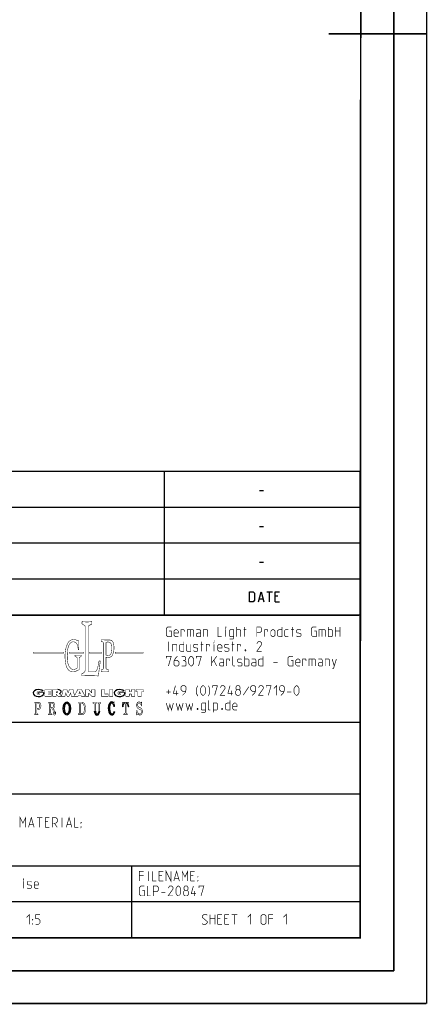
# Model space of a CAD drawing. Header units: millimetres. Extents: x 0 to 420, y 0 to 297.
# Tile 85 of 114: x 358 to 420, y 0 to 151. Entities that reach past the tile are written whole.
import ezdxf

# ---------------------------------------------------------------- set-up
doc = ezdxf.new("R2010")
doc.units = ezdxf.units.MM
doc.header["$LTSCALE"] = 23.1
doc.layers.get('0').update_dxf_attribs({"linetype": 'CONTINUOUS'})

msp = doc.modelspace()

# ---------------------------------------------------------------- linework, layer by layer
at = {"color": 7, "linetype": 'CONTINUOUS'}
for p, q in [((420, 297), (420, 0)), ((410, 286.9999), (409.8296, 10.1087)), ((246.8681, 59.5058), (409.628, 59.4942)), ((409.86, 10.0737), (25.007, 10.0134))]:
    msp.add_line(p, q, dxfattribs=at)
at = {"color": 2, "linetype": 'CONTINUOUS'}
for p, q in [((246.8497, 81.4948), (409.8097, 81.4948)), ((379.8097, 81.4948), (379.8097, 59.5348)), ((409.8097, 81.4948), (409.8097, 10.1248)), ((394.4168, 78.5355), (395.0597, 78.5355)), ((246.8497, 76.0048), (409.8097, 76.0048)), ((394.4168, 73.0455), (395.0597, 73.0455)), ((246.8497, 70.5148), (409.8097, 70.5148)), ((394.4168, 67.5555), (395.0597, 67.5555)), ((246.8497, 65.0248), (409.8097, 65.0248)), ((394.3989, 61.9584), (394.9704, 61.9584)), ((395.5418, 63.0298), (396.3989, 63.0298)), ((395.9704, 61.5298), (395.9704, 63.0298)), ((397.2561, 62.387), (396.8275, 62.387)), ((396.8275, 61.5298), (397.4704, 61.5298)), ((246.8497, 59.5348), (409.8097, 59.5348)), ((301.6897, 43.0648), (409.8097, 43.0648)), ((301.6897, 32.0848), (409.8097, 32.0848)), ((301.6897, 21.1048), (409.8097, 21.1048)), ((374.8097, 21.1048), (374.8097, 10.1248)), ((301.6897, 15.6148), (409.8097, 15.6148)), ((246.8497, 10.1248), (409.8097, 10.1248))]:
    msp.add_line(p, q, dxfattribs=at)
at = {"color": 7, "linetype": 'CONTINUOUS', "const_width": 0.25}
for points in [[(415, 5), (415, 292)], [(410, 287), (409.8468, 9.9234)], [(420, 148.5), (405.0001, 148.5)], [(246.8597, 59.511), (409.6521, 59.467)], [(409.8307, 10.048), (25, 10)], [(20, 5), (415, 5)], [(420, 0), (0, 0)]]:
    msp.add_lwpolyline(points, dxfattribs=at)
at = {"color": 2, "linetype": 'CONTINUOUS'}
for points in [[(392.899, 61.5298), (392.899, 63.0298), (393.4347, 63.0298), (393.6489, 62.8155), (393.6489, 61.7441), (393.4347, 61.5298), (392.899, 61.5298)], [(394.2561, 61.5298), (394.6847, 63.0298), (395.1132, 61.5298)], [(396.8275, 61.5298), (396.8275, 63.0298), (397.4704, 63.0298)]]:
    msp.add_lwpolyline(points, dxfattribs=at)
for points, const_width in [([(367.2379, 58.4726), (367.2379, 58.099)], 0.075), ([(367.2379, 58.099), (367.5958, 57.9246)], 0.075), ([(367.7314, 57.7076), (367.7314, 51.0421)], 0.075), ([(368.1875, 57.6682), (368.1876, 50.8481)], 0.075), ([(368.7619, 58.099), (368.3232, 57.8852)], 0.075), ([(368.7619, 58.4726), (368.7619, 58.099)], 0.075), ([(380.5922, 57.032), (380.9136, 57.032), (380.9136, 56.1748), (380.3779, 56.1748), (380.1636, 56.3891), (380.1636, 57.4605), (380.3779, 57.6748), (380.9136, 57.6748)], 0.1), ([(381.985, 56.1748), (381.5564, 56.1748), (381.3422, 56.3891), (381.3422, 57.032), (381.5564, 57.2463), (381.7707, 57.2463), (381.985, 57.032), (381.985, 56.7105), (381.3422, 56.7105)], 0.1), ([(382.4136, 56.1748), (382.4136, 57.2463), (382.8422, 57.2463), (382.9136, 57.1391), (382.9136, 56.9248)], 0.1), ([(383.3779, 56.1748), (383.3779, 57.2463), (384.235, 57.2463), (384.3422, 57.1391), (384.3422, 56.1748)], 0.1), ([(383.8422, 57.2463), (383.8422, 56.1748)], 0.1), ([(385.4136, 56.1748), (385.4136, 57.032), (385.3064, 57.2463), (384.7707, 57.2463)], 0.1), ([(385.8422, 56.1748), (385.8422, 57.2463), (386.3779, 57.2463), (386.485, 57.1391), (386.485, 56.1748)], 0.1), ([(388.0922, 57.6748), (388.0922, 56.1748), (388.6279, 56.1748)], 0.1), ([(389.2707, 57.5677), (389.2707, 57.6748), (389.3064, 57.6748), (389.2707, 57.5677)], 0.1), ([(389.2707, 56.1748), (389.2707, 57.2463)], 0.1), ([(389.8422, 55.8177), (390.3779, 55.8177), (390.485, 55.9605), (390.485, 57.2463), (389.9493, 57.2463), (389.8422, 57.1391), (389.8422, 56.282), (389.9493, 56.1748), (390.485, 56.1748)], 0.1), ([(390.9136, 56.1748), (390.9136, 57.6748)], 0.1), ([(390.9136, 57.2463), (391.4493, 57.2463), (391.5565, 57.1391), (391.5565, 56.1748)], 0.1), ([(391.985, 57.2463), (392.4136, 57.2463)], 0.1), ([(392.1636, 56.1748), (392.1636, 57.6748)], 0.1), ([(394.0207, 56.1748), (394.0207, 57.6748), (394.5564, 57.6748), (394.7707, 57.4605), (394.7707, 57.032), (394.5564, 56.8177), (394.0207, 56.8177)], 0.1), ([(395.1993, 56.1748), (395.1993, 57.2463), (395.6279, 57.2463), (395.6993, 57.1391), (395.6993, 56.9248)], 0.1), ([(396.1636, 56.3891), (396.1636, 57.032), (396.3779, 57.2463), (396.5922, 57.2463), (396.8065, 57.032), (396.8065, 56.3891), (396.5922, 56.1748), (396.3779, 56.1748), (396.1636, 56.3891)], 0.1), ([(397.8779, 57.6748), (397.8779, 56.1748), (397.4493, 56.1748), (397.235, 56.282), (397.235, 57.1391), (397.4493, 57.2463), (397.8779, 57.2463)], 0.1), ([(398.8422, 56.1748), (398.4136, 56.1748), (398.3065, 56.282), (398.3065, 57.1391), (398.4136, 57.2463), (398.8422, 57.2463)], 0.1), ([(399.2707, 57.2463), (399.6993, 57.2463)], 0.1), ([(399.4493, 56.1748), (399.4493, 57.6748)], 0.1), ([(400.1279, 56.282), (400.235, 56.1748), (400.6636, 56.1748), (400.7707, 56.282), (400.7707, 56.6034), (400.6636, 56.6748), (400.235, 56.7463), (400.1279, 56.8177), (400.1279, 57.1391), (400.235, 57.2463), (400.6636, 57.2463), (400.7707, 57.1391)], 0.1), ([(402.8065, 57.032), (403.1279, 57.032), (403.1279, 56.1748), (402.5922, 56.1748), (402.3779, 56.3891), (402.3779, 57.4605), (402.5922, 57.6748), (403.1279, 57.6748)], 0.1), ([(403.5565, 56.1748), (403.5565, 57.2463), (404.4136, 57.2463), (404.5207, 57.1391), (404.5207, 56.1748)], 0.1), ([(404.0207, 57.2463), (404.0207, 56.1748)], 0.1), ([(404.9493, 56.1748), (404.9493, 57.6748)], 0.1), ([(404.9493, 57.2463), (405.485, 57.2463), (405.5922, 57.1391), (405.5922, 56.282), (405.485, 56.1748), (404.9493, 56.1748)], 0.1), ([(406.0207, 56.1748), (406.0207, 57.6748)], 0.1), ([(406.7707, 57.6748), (406.7707, 56.1748)], 0.1), ([(385.4136, 56.1748), (384.985, 56.1748), (384.7707, 56.282), (384.7707, 56.6034), (384.985, 56.7105), (385.4136, 56.7105)], 0.1), ([(406.0207, 57.032), (406.7707, 57.032)], 0.1), ([(366.7743, 55.5056), (366.3114, 55.6776)], 0.075), ([(366.7743, 55.5056), (366.7743, 54.1887)], 0.075), ([(370.1944, 55.6989), (370.1944, 55.4595)], 0.075), ([(370.1944, 55.4595), (370.4235, 55.3581)], 0.075), ([(370.4941, 55.6752), (371.4533, 55.6631)], 0.075), ([(370.5672, 55.1374), (370.5672, 51.3893)], 0.075), ([(370.9222, 55.245), (370.9222, 53.389)], 0.075), ([(380.4493, 53.9248), (380.4493, 55.4248)], 0.1), ([(381.1279, 53.9248), (381.1279, 54.9963), (381.6636, 54.9963), (381.7707, 54.8891), (381.7707, 53.9248)], 0.1), ([(382.8422, 55.4248), (382.8422, 53.9248), (382.4136, 53.9248), (382.1993, 54.032), (382.1993, 54.8891), (382.4136, 54.9963), (382.8422, 54.9963)], 0.1), ([(383.2707, 54.9963), (383.2707, 54.032), (383.3779, 53.9248), (383.9136, 53.9248), (383.9136, 54.9963)], 0.1), ([(384.3422, 54.032), (384.4493, 53.9248), (384.8779, 53.9248), (384.985, 54.032), (384.985, 54.3534), (384.8779, 54.4248), (384.4493, 54.4963), (384.3422, 54.5677), (384.3422, 54.8891), (384.4493, 54.9963), (384.8779, 54.9963), (384.985, 54.8891)], 0.1), ([(385.4136, 54.9963), (385.8422, 54.9963)], 0.1), ([(385.5922, 53.9248), (385.5922, 55.4248)], 0.1), ([(386.2707, 53.9248), (386.2707, 54.9963), (386.6993, 54.9963), (386.7707, 54.8891), (386.7707, 54.6748)], 0.1), ([(387.4493, 55.3177), (387.4493, 55.4248), (387.485, 55.4248), (387.4493, 55.3177)], 0.1), ([(387.4493, 53.9248), (387.4493, 54.9963)], 0.1), ([(388.6636, 53.9248), (388.235, 53.9248), (388.0207, 54.1391), (388.0207, 54.782), (388.235, 54.9963), (388.4493, 54.9963), (388.6636, 54.782), (388.6636, 54.4605), (388.0207, 54.4605)], 0.1), ([(389.0922, 54.032), (389.1993, 53.9248), (389.6279, 53.9248), (389.735, 54.032), (389.735, 54.3534), (389.6279, 54.4248), (389.1993, 54.4963), (389.0922, 54.5677), (389.0922, 54.8891), (389.1993, 54.9963), (389.6279, 54.9963), (389.735, 54.8891)], 0.1), ([(390.1636, 54.9963), (390.5922, 54.9963)], 0.1), ([(390.3422, 53.9248), (390.3422, 55.4248)], 0.1), ([(391.0207, 53.9248), (391.0207, 54.9963), (391.4493, 54.9963), (391.5207, 54.8891), (391.5207, 54.6748)], 0.1), ([(394.7707, 53.9248), (394.0207, 53.9248), (394.7707, 54.9963), (394.7707, 55.2105), (394.5564, 55.4248), (394.235, 55.4248), (394.0207, 55.1034)], 0.1), ([(364.4013, 53.7932), (359.8551, 53.7932)], 0.075), ([(359.8551, 53.7932), (359.8551, 53.5997)], 0.075), ([(359.8551, 53.5997), (364.4013, 53.5997)], 0.075), ([(364.4013, 53.5997), (364.4013, 53.7932)], 0.075), ([(367.4477, 53.7932), (365.3662, 53.7932)], 0.075), ([(365.3662, 53.7932), (365.3662, 53.5997)], 0.075), ([(365.3662, 53.5997), (367.4477, 53.5997)], 0.075), ([(366.1772, 53.3486), (367.1611, 53.3486)], 0.075), ([(366.1772, 53.3486), (366.1772, 53.1494)], 0.075), ([(366.1772, 53.1494), (366.4002, 53.0495)], 0.075), ([(366.5143, 51.3745), (366.5143, 52.8733)], 0.075), ([(366.7743, 54.1887), (366.6479, 54.1887)], 0.075), ([(366.8216, 51.1232), (366.8216, 52.8722)], 0.075), ([(367.1611, 53.1494), (366.9357, 53.0484)], 0.075), ([(367.1611, 53.3486), (367.1611, 53.1494)], 0.075), ([(367.4477, 53.5997), (367.4477, 53.7932)], 0.075), ([(368.4216, 53.7932), (370.2739, 53.7932)], 0.075), ([(368.4216, 53.5997), (368.4216, 53.7932)], 0.075), ([(370.2739, 53.5997), (368.4216, 53.5997)], 0.075), ([(370.2739, 53.7932), (370.2739, 53.5997)], 0.075), ([(370.9222, 53.0471), (370.9222, 51.3798)], 0.075), ([(376.6196, 53.7932), (372.3421, 53.7932)], 0.075), ([(372.3421, 53.7932), (372.3421, 53.5997)], 0.075), ([(372.3668, 53.5883), (376.5934, 53.5973)], 0.075), ([(376.6196, 53.5997), (376.6196, 53.7932)], 0.075), ([(380.1636, 52.8534), (380.1636, 53.1748), (380.9136, 53.1748), (380.485, 51.6748)], 0.1), ([(381.8779, 53.1748), (381.5564, 52.8534), (381.3422, 52.4248), (381.3422, 51.8891), (381.5564, 51.6748), (381.8779, 51.6748), (382.0922, 51.8891), (382.0922, 52.3177), (381.8779, 52.532), (381.4136, 52.532)], 0.1), ([(382.9493, 52.532), (383.1279, 52.6391), (383.1279, 52.9605), (382.9493, 53.1748), (382.5207, 53.1748)], 0.1), ([(383.5922, 52.1034), (383.5922, 52.7463), (383.6993, 52.9605), (383.9136, 53.1748), (384.0207, 53.1748), (384.235, 52.9605), (384.3422, 52.7463), (384.3422, 52.1034), (384.235, 51.8891), (384.0207, 51.6748), (383.9136, 51.6748), (383.6993, 51.8891), (383.5922, 52.1034)], 0.1), ([(384.7707, 52.8534), (384.7707, 53.1748), (385.5207, 53.1748), (385.0922, 51.6748)], 0.1), ([(387.1279, 51.6748), (387.1279, 53.1748)], 0.1), ([(387.1279, 52.1748), (387.8779, 53.1748)], 0.1), ([(388.9493, 51.6748), (388.9493, 52.532), (388.8422, 52.7463), (388.3065, 52.7463)], 0.1), ([(389.3779, 51.6748), (389.3779, 52.7463), (389.8065, 52.7463), (389.8779, 52.6391), (389.8779, 52.4248)], 0.1), ([(390.6636, 51.6748), (390.4493, 51.6748), (390.3422, 51.782), (390.3422, 53.1748)], 0.1), ([(391.0922, 51.782), (391.1993, 51.6748), (391.6279, 51.6748), (391.735, 51.782), (391.735, 52.1034), (391.6279, 52.1748), (391.1993, 52.2463), (391.0922, 52.3177), (391.0922, 52.6391), (391.1993, 52.7463), (391.6279, 52.7463), (391.735, 52.6391)], 0.1), ([(392.1636, 51.6748), (392.1636, 53.1748)], 0.1), ([(392.1636, 52.7463), (392.6993, 52.7463), (392.8065, 52.6391), (392.8065, 51.782), (392.6993, 51.6748), (392.1636, 51.6748)], 0.1), ([(392.3065, 54.1748), (392.3422, 54.1034), (392.3422, 54.0677), (392.3065, 53.9963), (392.235, 53.9963), (392.1993, 54.0677), (392.1993, 54.1034), (392.235, 54.1748), (392.3065, 54.1748)], 0.1), ([(393.8779, 51.6748), (393.8779, 52.532), (393.7707, 52.7463), (393.235, 52.7463)], 0.1), ([(394.9493, 53.1748), (394.9493, 51.6748), (394.5207, 51.6748), (394.3065, 51.782), (394.3065, 52.6391), (394.5207, 52.7463), (394.9493, 52.7463)], 0.1), ([(399.235, 52.532), (399.5565, 52.532), (399.5565, 51.6748), (399.0207, 51.6748), (398.8065, 51.8891), (398.8065, 52.9605), (399.0207, 53.1748), (399.5565, 53.1748)], 0.1), ([(400.6279, 51.6748), (400.1993, 51.6748), (399.985, 51.8891), (399.985, 52.532), (400.1993, 52.7463), (400.4136, 52.7463), (400.6279, 52.532), (400.6279, 52.2105), (399.985, 52.2105)], 0.1), ([(401.0564, 51.6748), (401.0564, 52.7463), (401.485, 52.7463), (401.5565, 52.6391), (401.5565, 52.4248)], 0.1), ([(402.0207, 51.6748), (402.0207, 52.7463), (402.8779, 52.7463), (402.985, 52.6391), (402.985, 51.6748)], 0.1), ([(402.485, 52.7463), (402.485, 51.6748)], 0.1), ([(404.0565, 51.6748), (404.0565, 52.532), (403.9493, 52.7463), (403.4136, 52.7463)], 0.1), ([(404.485, 51.6748), (404.485, 52.7463), (405.0207, 52.7463), (405.1279, 52.6391), (405.1279, 51.6748)], 0.1), ([(405.5565, 51.3177), (405.7707, 51.3177), (406.1993, 52.7463)], 0.1), ([(405.5565, 52.7463), (405.8779, 51.6748)], 0.1), ([(366.5143, 51.3745), (366.2722, 51.2315)], 0.075), ([(369.7046, 51.6382), (369.8545, 52.4398)], 0.075), ([(370.0522, 52.4398), (369.7536, 50.1506)], 0.075), ([(369.8545, 52.4398), (370.0522, 52.4398)], 0.075), ([(382.5207, 51.6748), (383.0565, 51.6748), (383.1636, 51.782), (383.1636, 52.3177), (382.9493, 52.532), (382.735, 52.532)], 0.1), ([(387.4493, 52.532), (387.8779, 51.6748)], 0.1), ([(388.9493, 51.6748), (388.5207, 51.6748), (388.3065, 51.782), (388.3065, 52.1034), (388.5207, 52.2105), (388.9493, 52.2105)], 0.1), ([(393.8779, 51.6748), (393.4493, 51.6748), (393.235, 51.782), (393.235, 52.1034), (393.4493, 52.2105), (393.8779, 52.2105)], 0.1), ([(396.5564, 52.2105), (397.1993, 52.2105)], 0.1), ([(404.0565, 51.6748), (403.6279, 51.6748), (403.4136, 51.782), (403.4136, 52.1034), (403.6279, 52.2105), (404.0565, 52.2105)], 0.1), ([(366.8216, 51.1232), (366.2957, 50.8733)], 0.075), ([(367.2351, 50.499), (367.4591, 50.6076)], 0.075), ([(367.2351, 50.1618), (367.2351, 50.499)], 0.075), ([(368.1875, 50.8481), (369.275, 50.8481)], 0.075), ([(370.1779, 51.0684), (370.4169, 51.1657)], 0.075), ([(370.1779, 50.8545), (370.1779, 51.0684)], 0.075), ([(371.355, 51.0747), (371.0979, 51.1475)], 0.075), ([(371.355, 50.8577), (371.355, 51.0747)], 0.075), ([(381.985, 47.4963), (381.235, 47.4963), (381.5564, 48.6748)], 0.1), ([(382.6279, 47.1748), (383.0565, 47.6034), (383.1636, 48.032), (383.1636, 48.4605), (382.9493, 48.6748), (382.6279, 48.6748), (382.4136, 48.4605), (382.4136, 48.032), (382.6279, 47.8177), (383.0922, 47.8177)], 0.1), ([(384.985, 47.0677), (384.7707, 47.4963), (384.7707, 48.2463), (384.985, 48.6748)], 0.1), ([(385.4136, 47.6034), (385.4136, 48.2463), (385.5207, 48.4605), (385.735, 48.6748), (385.8422, 48.6748), (386.0564, 48.4605), (386.1636, 48.2463), (386.1636, 47.6034), (386.0564, 47.3891), (385.8422, 47.1748), (385.735, 47.1748), (385.5207, 47.3891), (385.4136, 47.6034)], 0.1), ([(386.5922, 47.0677), (386.8064, 47.4963), (386.8064, 48.2463), (386.5922, 48.6748)], 0.1), ([(387.235, 48.3534), (387.235, 48.6748), (387.985, 48.6748), (387.5565, 47.1748)], 0.1), ([(389.1636, 47.1748), (388.4136, 47.1748), (389.1636, 48.2463), (389.1636, 48.4605), (388.9493, 48.6748), (388.6279, 48.6748), (388.4136, 48.3534)], 0.1), ([(390.3422, 47.4963), (389.5922, 47.4963), (389.9136, 48.6748)], 0.1), ([(390.985, 48.032), (390.8422, 48.1391), (390.8422, 48.4605), (390.985, 48.6748), (391.3064, 48.6748), (391.4493, 48.4605), (391.4493, 48.1391), (391.3064, 48.032), (391.5207, 47.8177), (391.5207, 47.3891), (391.3064, 47.1748), (390.985, 47.1748), (390.7707, 47.3891)], 0.1), ([(392.8065, 48.532), (391.9493, 47.2105)], 0.1), ([(393.3064, 47.1748), (393.735, 47.6034), (393.8422, 48.032), (393.8422, 48.4605), (393.6279, 48.6748), (393.3064, 48.6748), (393.0922, 48.4605), (393.0922, 48.032), (393.3064, 47.8177), (393.7707, 47.8177)], 0.1), ([(395.0207, 47.1748), (394.2707, 47.1748), (395.0207, 48.2463), (395.0207, 48.4605), (394.8065, 48.6748), (394.485, 48.6748), (394.2707, 48.3534)], 0.1), ([(395.4493, 48.3534), (395.4493, 48.6748), (396.1993, 48.6748), (395.7707, 47.1748)], 0.1), ([(396.6279, 48.2463), (397.0564, 48.6748), (397.0564, 47.1748)], 0.1), ([(397.6993, 47.1748), (398.1279, 47.6034), (398.235, 48.032), (398.235, 48.4605), (398.0207, 48.6748), (397.6993, 48.6748), (397.485, 48.4605), (397.485, 48.032), (397.6993, 47.8177), (398.1636, 47.8177)], 0.1), ([(399.735, 47.6034), (399.735, 48.2463), (399.8422, 48.4605), (400.0565, 48.6748), (400.1636, 48.6748), (400.3779, 48.4605), (400.485, 48.2463), (400.485, 47.6034), (400.3779, 47.3891), (400.1636, 47.1748), (400.0565, 47.1748), (399.8422, 47.3891), (399.735, 47.6034)], 0.1), ([(361.3998, 47.6437), (360.5688, 47.6437)], 0.075), ([(360.5688, 47.6437), (360.5688, 47.4122)], 0.075), ([(360.5688, 47.4122), (360.8026, 47.4122)], 0.075), ([(361.2983, 47.8166), (360.7887, 47.6916)], 0.075), ([(362.5835, 48.0728), (361.5614, 48.0728)], 0.075), ([(361.5614, 48.0728), (361.5614, 47.0456)], 0.075), ([(361.5614, 47.0456), (362.5886, 47.0456)], 0.075), ([(362.1095, 47.7806), (362.5835, 47.7806)], 0.075), ([(362.1095, 47.6795), (362.1095, 47.7806)], 0.075), ([(362.5386, 47.6795), (362.1095, 47.6795)], 0.075), ([(362.1095, 47.4232), (362.5386, 47.4232)], 0.075), ([(362.1095, 47.3243), (362.1095, 47.4232)], 0.075), ([(362.5886, 47.3243), (362.1095, 47.3243)], 0.075), ([(362.5386, 47.4232), (362.5386, 47.6795)], 0.075), ([(362.5835, 47.7806), (362.5835, 48.0728)], 0.075), ([(362.5886, 47.0456), (362.5886, 47.3243)], 0.075), ([(362.7629, 48.0719), (363.5696, 48.0719)], 0.075), ([(362.7629, 47.0456), (362.7629, 48.0719)], 0.075), ([(362.7629, 47.0456), (363.3013, 47.0456)], 0.075), ([(363.448, 47.7874), (363.2875, 47.7874)], 0.075), ([(363.2875, 47.7874), (363.2875, 47.6016)], 0.075), ([(363.448, 47.6016), (363.2875, 47.6016)], 0.075), ([(363.3013, 47.3698), (363.5576, 47.0456)], 0.075), ([(363.3013, 47.0456), (363.3013, 47.3698)], 0.075), ([(363.5576, 47.0456), (364.6415, 47.0456)], 0.075), ([(363.792, 47.4433), (364.1245, 47.0853)], 0.075), ([(364.1245, 47.0853), (364.3859, 48.0742)], 0.075), ([(364.3859, 48.0742), (364.9257, 48.0742)], 0.075), ([(364.6415, 47.0456), (364.7413, 47.5924)], 0.075), ([(364.7413, 47.5924), (364.9767, 47.0456)], 0.075), ([(364.9257, 48.0742), (365.1247, 47.5709)], 0.075), ([(364.9767, 47.0456), (365.2726, 47.0456)], 0.075), ([(365.3237, 48.0742), (365.1247, 47.5709)], 0.075), ([(365.5081, 47.5924), (365.2726, 47.0456)], 0.075), ([(365.8635, 48.0742), (365.3237, 48.0742)], 0.075), ([(365.6078, 47.0456), (365.5081, 47.5924)], 0.075), ([(365.6078, 47.0456), (366.6263, 47.0456)], 0.075), ([(366.1102, 47.1407), (365.8635, 48.0742)], 0.075), ([(366.5967, 48.0719), (366.1102, 47.1407)], 0.075), ([(366.5967, 48.0719), (367.1814, 48.0719)], 0.075), ([(366.6263, 47.0456), (366.6724, 47.168)], 0.075), ([(366.6724, 47.168), (367.1058, 47.168)], 0.075), ([(366.7687, 47.4111), (366.8891, 47.7679)], 0.075), ([(366.7687, 47.4111), (367.0095, 47.4111)], 0.075), ([(367.0095, 47.4111), (366.8891, 47.7679)], 0.075), ([(367.1519, 47.0456), (367.1058, 47.168)], 0.075), ([(367.1519, 47.0456), (367.7176, 47.0456)], 0.075), ([(367.1814, 48.0719), (367.7176, 47.0456)], 0.075), ([(368.2673, 48.0742), (367.7662, 48.0742)], 0.075), ([(367.7662, 47.0456), (367.7662, 48.0742)], 0.075), ([(367.7662, 47.0456), (368.2814, 47.0456)], 0.075), ([(368.2673, 48.0742), (368.7263, 47.5659)], 0.075), ([(368.2814, 47.5393), (368.7272, 47.0456)], 0.075), ([(368.2814, 47.0456), (368.2814, 47.5393)], 0.075), ([(369.244, 48.0742), (368.7263, 48.0742)], 0.075), ([(368.7263, 48.0742), (368.7263, 47.5659)], 0.075), ([(368.7272, 47.0456), (369.244, 47.0456)], 0.075), ([(369.244, 48.0742), (369.244, 47.0456)], 0.075), ([(370.7439, 48.0742), (370.2129, 48.0742)], 0.075), ([(370.2129, 48.0742), (370.2129, 47.0456)], 0.075), ([(370.2129, 47.0456), (371.2625, 47.0456)], 0.075), ([(370.7439, 48.0742), (370.7439, 47.3817)], 0.075), ([(370.7439, 47.3817), (371.2625, 47.3817)], 0.075), ([(371.2625, 47.3817), (371.2625, 47.0456)], 0.075), ([(371.9725, 48.0742), (371.4127, 48.0742)], 0.075), ([(371.4127, 48.0742), (371.4127, 47.0456)], 0.075), ([(371.4127, 47.0456), (371.9725, 47.0456)], 0.075), ([(371.9725, 48.0742), (371.9725, 47.0456)], 0.075), ([(373.79, 47.6437), (372.959, 47.6437)], 0.075), ([(372.959, 47.6437), (372.959, 47.4122)], 0.075), ([(372.959, 47.4122), (373.1928, 47.4122)], 0.075), ([(373.6886, 47.8166), (373.1789, 47.6916)], 0.075), ([(374.4964, 48.0742), (373.9542, 48.0742)], 0.075), ([(373.9542, 48.0742), (373.9542, 47.0456)], 0.075), ([(373.9542, 47.0456), (374.4964, 47.0456)], 0.075), ([(374.4964, 47.7306), (374.4964, 48.0742)], 0.075), ([(374.4964, 47.7306), (374.8103, 47.7306)], 0.075), ([(374.4964, 47.396), (374.8103, 47.396)], 0.075), ([(374.4964, 47.396), (374.4964, 47.0456)], 0.075), ([(375.3505, 48.0742), (374.8103, 48.0742)], 0.075), ([(374.8103, 47.7306), (374.8103, 48.0742)], 0.075), ([(374.8103, 47.396), (374.8103, 47.0456)], 0.075), ([(374.8103, 47.0456), (375.3505, 47.0456)], 0.075), ([(375.3505, 48.0742), (375.3505, 47.0456)], 0.075), ([(376.6528, 48.0742), (375.5064, 48.0742)], 0.075), ([(375.5064, 48.0742), (375.5064, 47.7139)], 0.075), ([(375.5064, 47.7139), (375.8061, 47.7139)], 0.075), ([(375.8061, 47.7139), (375.8061, 47.0456)], 0.075), ([(375.8061, 47.0456), (376.353, 47.0456)], 0.075), ([(376.6528, 47.7139), (376.353, 47.7139)], 0.075), ([(376.353, 47.7139), (376.353, 47.0456)], 0.075), ([(376.6528, 48.0742), (376.6528, 47.7139)], 0.075), ([(380.1636, 47.7105), (380.8064, 47.7105)], 0.1), ([(380.485, 47.3891), (380.485, 48.032)], 0.1), ([(381.735, 47.1748), (381.735, 47.9248)], 0.1), ([(390.0922, 47.1748), (390.0922, 47.9248)], 0.1), ([(390.7707, 47.3891), (390.7707, 47.8177), (390.985, 48.032), (391.3064, 48.032)], 0.1), ([(398.6636, 47.7105), (399.3064, 47.7105)], 0.1), ([(359.9835, 46.1275), (360.5708, 46.1275)], 0.075), ([(359.9835, 45.9949), (359.9835, 46.1275)], 0.075), ([(359.9835, 45.9949), (360.0824, 45.9671)], 0.075), ([(360.1529, 45.8742), (360.1529, 44.4636)], 0.075), ([(360.3198, 45.8958), (360.3198, 45.199)], 0.075), ([(360.3198, 45.199), (360.5602, 45.199)], 0.075), ([(360.4164, 45.9924), (360.5117, 45.9924)], 0.075), ([(362.1186, 46.1275), (362.7058, 46.1275)], 0.075), ([(362.1186, 45.9949), (362.1186, 46.1275)], 0.075), ([(362.1186, 45.9949), (362.2175, 45.9671)], 0.075), ([(362.288, 45.8742), (362.288, 44.4636)], 0.075), ([(362.4549, 45.8958), (362.4549, 45.3089)], 0.075), ([(362.4549, 45.3089), (362.6625, 45.3089)], 0.075), ([(362.5514, 45.9924), (362.6467, 45.9924)], 0.075), ([(367.2237, 46.1294), (366.6637, 46.1294)], 0.075), ([(366.6637, 46.1294), (366.6637, 45.9917)], 0.075), ([(366.6637, 45.9917), (366.7693, 45.9756)], 0.075), ([(366.8513, 45.8801), (366.8513, 44.4728)], 0.075), ([(367.0338, 45.8857), (367.0338, 44.4672)], 0.075), ([(367.1788, 45.9823), (367.1304, 45.9823)], 0.075), ([(368.9352, 46.135), (369.4802, 46.135)], 0.075), ([(368.9352, 46.135), (368.9352, 45.9879)], 0.075), ([(368.9352, 45.9879), (369.0439, 45.9648)], 0.075), ([(369.1204, 45.8704), (369.1204, 44.7742)], 0.075), ([(369.2961, 45.8706), (369.2961, 44.7742)], 0.075), ([(369.4802, 45.9879), (369.3726, 45.9651)], 0.075), ([(369.4802, 46.135), (369.4802, 45.9879)], 0.075), ([(369.674, 46.135), (370.1382, 46.135)], 0.075), ([(369.674, 46.135), (369.674, 45.986)], 0.075), ([(369.674, 45.986), (369.7497, 45.9671)], 0.075), ([(369.8595, 45.8266), (369.8595, 44.7742)], 0.075), ([(369.9664, 45.83), (369.9664, 44.7742)], 0.075), ([(370.1382, 45.986), (370.0762, 45.9705)], 0.075), ([(370.1382, 46.135), (370.1382, 45.986)], 0.075), ([(372.0896, 46.036), (372.1491, 46.1849)], 0.075), ([(372.1491, 46.1849), (372.2368, 46.1849)], 0.075), ([(372.2413, 45.4343), (372.1643, 45.4343)], 0.075), ([(372.2368, 46.1849), (372.2413, 45.4343)], 0.075), ([(373.4164, 46.1379), (373.4115, 45.4034)], 0.075), ([(373.4987, 45.4034), (373.4115, 45.4034)], 0.075), ([(373.5909, 46.1252), (374.255, 46.1252)], 0.075), ([(373.7605, 45.9986), (373.7754, 45.9986)], 0.075), ([(373.8478, 44.4777), (373.8478, 45.9262)], 0.075), ([(373.9981, 44.4777), (373.9981, 45.9262)], 0.075), ([(374.0854, 45.9986), (374.0705, 45.9986)], 0.075), ([(374.3471, 45.4034), (374.4344, 45.4034)], 0.075), ([(374.4295, 46.1379), (374.4344, 45.4034)], 0.075), ([(375.9358, 45.3981), (376.2375, 45.2428)], 0.075), ([(376.2977, 46.0825), (376.3146, 46.1817)], 0.075), ([(376.3146, 46.1817), (376.3849, 46.1817)], 0.075), ([(376.3316, 45.5512), (376.4019, 45.5512)], 0.075), ([(376.4019, 45.5512), (376.3849, 46.1817)], 0.075), ([(380.1636, 45.9963), (380.4493, 44.9248), (380.6993, 45.782), (380.9493, 44.9248), (381.235, 45.9963)], 0.1), ([(381.6636, 45.9963), (381.9493, 44.9248), (382.1993, 45.782), (382.4493, 44.9248), (382.735, 45.9963)], 0.1), ([(383.1636, 45.9963), (383.4493, 44.9248), (383.6993, 45.782), (383.9493, 44.9248), (384.235, 45.9963)], 0.1), ([(385.5207, 44.5677), (386.0564, 44.5677), (386.1636, 44.7105), (386.1636, 45.9963), (385.6279, 45.9963), (385.5207, 45.8891), (385.5207, 45.032), (385.6279, 44.9248), (386.1636, 44.9248)], 0.1), ([(386.9136, 44.9248), (386.6993, 44.9248), (386.5922, 45.032), (386.5922, 46.4248)], 0.1), ([(387.3422, 44.5677), (387.3422, 45.9963), (387.8779, 45.9963), (387.985, 45.8891), (387.985, 45.032), (387.8779, 44.9248), (387.3422, 44.9248)], 0.1), ([(389.9136, 46.4248), (389.9136, 44.9248), (389.485, 44.9248), (389.2707, 45.032), (389.2707, 45.8891), (389.485, 45.9963), (389.9136, 45.9963)], 0.1), ([(390.985, 44.9248), (390.5564, 44.9248), (390.3422, 45.1391), (390.3422, 45.782), (390.5564, 45.9963), (390.7707, 45.9963), (390.985, 45.782), (390.985, 45.4605), (390.3422, 45.4605)], 0.1), ([(359.9663, 44.3535), (360.0697, 44.368)], 0.075), ([(359.9663, 44.2197), (359.9663, 44.3535)], 0.075), ([(359.9663, 44.2197), (360.5171, 44.2197)], 0.075), ([(360.3198, 45.032), (360.5699, 45.032)], 0.075), ([(360.3198, 45.032), (360.3198, 44.4651)], 0.075), ([(360.5171, 44.3535), (360.403, 44.3695)], 0.075), ([(360.5171, 44.2197), (360.5171, 44.3535)], 0.075), ([(362.1014, 44.3535), (362.2048, 44.368)], 0.075), ([(362.1014, 44.2197), (362.1014, 44.3535)], 0.075), ([(362.1014, 44.2197), (362.6522, 44.2197)], 0.075), ([(362.4549, 45.1277), (362.7049, 45.1277)], 0.075), ([(362.4549, 45.1277), (362.4549, 44.4651)], 0.075), ([(362.6522, 44.3535), (362.5381, 44.3695)], 0.075), ([(362.6522, 44.2197), (362.6522, 44.3535)], 0.075), ([(362.831, 44.81), (362.865, 44.4181)], 0.075), ([(362.9992, 44.8357), (363.0378, 44.3914)], 0.075), ([(363.1639, 44.6647), (363.2175, 44.6647)], 0.075), ([(366.6637, 44.3613), (366.7693, 44.3773)], 0.075), ([(366.6637, 44.2235), (366.6637, 44.3613)], 0.075), ([(367.2366, 44.2235), (366.6637, 44.2235)], 0.075), ([(367.1966, 44.3707), (367.1304, 44.3707)], 0.075), ([(372.219, 44.7466), (372.2751, 44.6907)], 0.075), ([(373.6184, 44.3514), (373.7709, 44.3832)], 0.075), ([(373.6184, 44.2186), (373.6184, 44.3514)], 0.075), ([(373.6184, 44.2186), (374.2274, 44.2186)], 0.075), ([(374.2274, 44.3514), (374.075, 44.3832)], 0.075), ([(374.2274, 44.2186), (374.2274, 44.3514)], 0.075), ([(375.6825, 44.8982), (375.6015, 44.8982)], 0.075), ([(375.6015, 44.8982), (375.6249, 44.1707)], 0.075), ([(375.6249, 44.1707), (375.6935, 44.1707)], 0.075), ([(375.6935, 44.1707), (375.7491, 44.3184)], 0.075), ([(375.9635, 45.0927), (376.1898, 44.9943)], 0.075), ([(384.985, 45.1748), (385.0207, 45.1034), (385.0207, 45.0677), (384.985, 44.9963), (384.9136, 44.9963), (384.8779, 45.0677), (384.8779, 45.1034), (384.9136, 45.1748), (384.985, 45.1748)], 0.1), ([(388.735, 45.1748), (388.7707, 45.1034), (388.7707, 45.0677), (388.735, 44.9963), (388.6636, 44.9963), (388.6279, 45.0677), (388.6279, 45.1034), (388.6636, 45.1748), (388.735, 45.1748)], 0.1), ([(357.7707, 26.9698), (357.7707, 28.4698), (358.1993, 27.6127), (358.6279, 28.4698), (358.6279, 26.9698)], 0.1), ([(359.0564, 26.9698), (359.485, 28.4698), (359.9136, 26.9698)], 0.1), ([(364.8422, 26.9698), (365.2707, 28.4698), (365.6993, 26.9698)], 0.1), ([(359.1993, 27.3984), (359.7707, 27.3984)], 0.1), ([(360.3422, 28.4698), (361.1993, 28.4698)], 0.1), ([(360.7707, 26.9698), (360.7707, 28.4698)], 0.1), ([(361.6279, 26.9698), (361.6279, 28.4698), (362.2707, 28.4698)], 0.1), ([(362.0565, 27.827), (361.6279, 27.827)], 0.1), ([(362.6993, 26.9698), (362.6993, 28.4698), (363.235, 28.4698), (363.4493, 28.2555), (363.4493, 27.827), (363.235, 27.6127), (362.6993, 27.6127)], 0.1), ([(363.0207, 27.6127), (363.4493, 26.9698)], 0.1), ([(364.1636, 26.9698), (364.1636, 28.4698)], 0.1), ([(364.985, 27.3984), (365.5564, 27.3984)], 0.1), ([(366.1279, 28.4698), (366.1279, 26.9698), (366.6636, 26.9698)], 0.1), ([(367.0922, 27.6127), (367.0922, 27.7198), (367.1636, 27.7198), (367.0922, 27.6127)], 0.1), ([(361.6279, 26.9698), (362.2707, 26.9698)], 0.1), ([(367.0922, 26.9698), (367.0922, 27.077), (367.1636, 27.077), (367.0922, 26.9698)], 0.1), ([(376.0507, 18.7348), (376.0507, 20.2348), (376.6936, 20.2348)], 0.1), ([(376.6936, 19.592), (376.0507, 19.592)], 0.1), ([(377.4079, 18.7348), (377.4079, 20.2348)], 0.1), ([(378.0864, 20.2348), (378.0864, 18.7348), (378.6222, 18.7348)], 0.1), ([(379.0507, 18.7348), (379.0507, 20.2348), (379.6936, 20.2348)], 0.1), ([(379.4793, 19.592), (379.0507, 19.592)], 0.1), ([(380.1222, 18.7348), (380.1222, 20.2348), (380.8722, 18.7348), (380.8722, 20.2348)], 0.1), ([(381.3007, 18.7348), (381.7293, 20.2348), (382.1579, 18.7348)], 0.1), ([(382.5864, 18.7348), (382.5864, 20.2348), (383.015, 19.3777), (383.4436, 20.2348), (383.4436, 18.7348)], 0.1), ([(383.8722, 18.7348), (383.8722, 20.2348), (384.515, 20.2348)], 0.1), ([(384.3007, 19.592), (383.8722, 19.592)], 0.1), ([(358.2879, 19.0027), (358.2879, 19.1098), (358.3236, 19.1098), (358.2879, 19.0027)], 0.1), ([(358.2879, 17.6098), (358.2879, 18.6813)], 0.1), ([(358.8593, 17.717), (358.9664, 17.6098), (359.395, 17.6098), (359.5022, 17.717), (359.5022, 18.0384), (359.395, 18.1098), (358.9664, 18.1813), (358.8593, 18.2527), (358.8593, 18.5741), (358.9664, 18.6813), (359.395, 18.6813), (359.5022, 18.5741)], 0.1), ([(360.5736, 17.6098), (360.145, 17.6098), (359.9307, 17.8241), (359.9307, 18.467), (360.145, 18.6813), (360.3593, 18.6813), (360.5736, 18.467), (360.5736, 18.1455), (359.9307, 18.1455)], 0.1), ([(379.0507, 18.7348), (379.6936, 18.7348)], 0.1), ([(381.4436, 19.1634), (382.015, 19.1634)], 0.1), ([(383.8722, 18.7348), (384.515, 18.7348)], 0.1), ([(384.9436, 19.3777), (384.9436, 19.4848), (385.015, 19.4848), (384.9436, 19.3777)], 0.1), ([(384.9436, 18.7348), (384.9436, 18.842), (385.015, 18.842), (384.9436, 18.7348)], 0.1), ([(376.4793, 17.342), (376.8007, 17.342), (376.8007, 16.4848), (376.265, 16.4848), (376.0507, 16.6991), (376.0507, 17.7705), (376.265, 17.9848), (376.8007, 17.9848)], 0.1), ([(377.2293, 17.9848), (377.2293, 16.4848), (377.765, 16.4848)], 0.1), ([(378.1936, 16.4848), (378.1936, 17.9848), (378.7293, 17.9848), (378.9436, 17.7705), (378.9436, 17.342), (378.7293, 17.1277), (378.1936, 17.1277)], 0.1), ([(379.3722, 17.0205), (380.015, 17.0205)], 0.1), ([(381.1936, 16.4848), (380.4436, 16.4848), (381.1936, 17.5563), (381.1936, 17.7705), (380.9793, 17.9848), (380.6579, 17.9848), (380.4436, 17.6634)], 0.1), ([(381.6222, 16.9134), (381.6222, 17.5563), (381.7293, 17.7705), (381.9436, 17.9848), (382.0507, 17.9848), (382.265, 17.7705), (382.3722, 17.5563), (382.3722, 16.9134), (382.265, 16.6991), (382.0507, 16.4848), (381.9436, 16.4848), (381.7293, 16.6991), (381.6222, 16.9134)], 0.1), ([(383.015, 17.342), (382.8722, 17.4491), (382.8722, 17.7705), (383.015, 17.9848), (383.3364, 17.9848), (383.4793, 17.7705), (383.4793, 17.4491), (383.3364, 17.342), (383.5507, 17.1277), (383.5507, 16.6991), (383.3364, 16.4848), (383.015, 16.4848), (382.8007, 16.6991)], 0.1), ([(382.8007, 16.6991), (382.8007, 17.1277), (383.015, 17.342), (383.3364, 17.342)], 0.1), ([(384.7293, 16.8063), (383.9793, 16.8063), (384.3007, 17.9848)], 0.1), ([(384.4793, 16.4848), (384.4793, 17.2348)], 0.1), ([(385.1579, 17.6634), (385.1579, 17.9848), (385.9079, 17.9848), (385.4793, 16.4848)], 0.1), ([(358.7618, 13.1913), (359.1904, 13.6198), (359.1904, 12.1198)], 0.1), ([(360.1547, 12.1198), (360.5832, 12.1198), (360.7975, 12.3341), (360.7975, 12.7627), (360.5832, 12.977), (360.1547, 12.977), (360.1547, 13.6198), (360.7975, 13.6198)], 0.1), ([(385.6668, 12.227), (385.7739, 12.1198), (386.2025, 12.1198), (386.4168, 12.3341), (386.4168, 12.5484), (385.6668, 13.1913), (385.6668, 13.4055), (385.8811, 13.6198), (386.3097, 13.6198), (386.4168, 13.5127)], 0.1), ([(386.8454, 12.1198), (386.8454, 13.6198)], 0.1), ([(387.5954, 13.6198), (387.5954, 12.1198)], 0.1), ([(388.0239, 12.1198), (388.0239, 13.6198), (388.6668, 13.6198)], 0.1), ([(389.0954, 12.1198), (389.0954, 13.6198), (389.7382, 13.6198)], 0.1), ([(390.1668, 13.6198), (391.0239, 13.6198)], 0.1), ([(390.5954, 12.1198), (390.5954, 13.6198)], 0.1), ([(392.6311, 13.1913), (393.0597, 13.6198), (393.0597, 12.1198)], 0.1), ([(394.6668, 12.3341), (394.6668, 13.4055), (394.8811, 13.6198), (395.2025, 13.6198), (395.4168, 13.4055), (395.4168, 12.3341), (395.2025, 12.1198), (394.8811, 12.1198), (394.6668, 12.3341)], 0.1), ([(395.8454, 12.1198), (395.8454, 13.6198), (396.4882, 13.6198)], 0.1), ([(398.0954, 13.1913), (398.5239, 13.6198), (398.5239, 12.1198)], 0.1), ([(359.619, 12.7627), (359.619, 12.8698), (359.6904, 12.8698), (359.619, 12.7627)], 0.1), ([(359.619, 12.1198), (359.619, 12.227), (359.6904, 12.227), (359.619, 12.1198)], 0.1), ([(386.8454, 12.977), (387.5954, 12.977)], 0.1), ([(388.4525, 12.977), (388.0239, 12.977)], 0.1), ([(388.0239, 12.1198), (388.6668, 12.1198)], 0.1), ([(389.524, 12.977), (389.0954, 12.977)], 0.1), ([(389.0954, 12.1198), (389.7382, 12.1198)], 0.1), ([(396.4882, 12.977), (395.8454, 12.977)], 0.1)]:
    msp.add_lwpolyline(points, dxfattribs=dict(at, const_width=const_width))
at = {"color": 2, "linetype": 'CONTINUOUS', "const_width": 0.075}
for points in [[(367.2379, 58.4726, 0.06444619), (368.7619, 58.4726)], [(367.7314, 57.7076, 0.28680001), (367.5958, 57.9246)], [(368.3232, 57.8852, 0.28680001), (368.1875, 57.6682)], [(365.0499, 55.1174, 0.06498051), (364.7472, 54.2303)], [(365.2917, 55.4549, 0.08171005), (365.0498, 55.1174)], [(365.3584, 55.0608, 0.09715983), (365.0521, 54.1569)], [(366.3114, 55.6776, 0.29353462), (365.2917, 55.4549)], [(366.4919, 55.0159, 0.60623927), (365.3584, 55.0608)], [(366.6479, 54.1887, 0.12805037), (366.4919, 55.0159)], [(370.1944, 55.6989, 0.03316771), (370.4941, 55.6752)], [(370.5672, 55.1374, 0.29681897), (370.4235, 55.3581)], [(370.967, 55.3119, 0.30365981), (370.9222, 55.245)], [(371.7939, 54.8468, 0.48549469), (370.967, 55.3119)], [(372.0474, 55.2133, 0.32892904), (371.4533, 55.6631)], [(371.7045, 53.6456, 0.11489313), (371.7939, 54.8468)], [(371.966, 53.4868, 0.16869397), (372.0474, 55.2133)], [(364.7472, 54.2303, 0.08508739), (364.6944, 52.4258)], [(365.0521, 54.1569, 0.04631042), (364.9979, 52.8194)], [(364.998, 52.8194, 0.03757672), (365.0899, 52.1006)], [(366.5143, 52.8733, 0.29557538), (366.4002, 53.0495)], [(366.9357, 53.0484, 0.29557538), (366.8216, 52.8722)], [(370.9222, 53.389, 0.28827251), (370.9633, 53.3237)], [(370.9222, 53.0471, 0.39914577), (371.8872, 53.326)], [(370.9633, 53.3237, 0.45735606), (371.7045, 53.6456)], [(371.8872, 53.326, 0.03714648), (371.966, 53.4868)], [(364.6944, 52.4258, 0.0122154), (364.7912, 51.8441)], [(364.7912, 51.8441, 0.14012252), (365.1722, 51.0899)], [(365.0899, 52.1006, 0.14969832), (365.5142, 51.323)], [(365.5141, 51.323, 0.33910696), (366.2722, 51.2314)], [(369.4932, 50.9861, 0.06452126), (369.7046, 51.6382)], [(370.4169, 51.1657, 0.30497935), (370.5672, 51.3893)], [(370.9222, 51.3798, 0.33553611), (371.0979, 51.1475)], [(365.1722, 51.0899, 0.32810981), (366.2957, 50.8733)], [(369.7536, 50.1506, 0.04755382), (367.2351, 50.1619)], [(367.4592, 50.6076, 0.2874153), (367.7314, 51.0421)], [(369.275, 50.8481, 0.28980231), (369.4932, 50.9861)], [(371.355, 50.8577, 0.07893037), (370.1779, 50.8545)], [(360.7887, 47.6916, 3.11557926), (360.8026, 47.4122)], [(363.448, 47.6016, 0.99998126), (363.448, 47.7874)], [(373.179, 47.6916, 3.11557926), (373.1928, 47.4122)], [(360.1529, 45.8742, 0.33628428), (360.0824, 45.9672)], [(360.4164, 45.9924, 0.41421356), (360.3198, 45.8958)], [(360.7492, 45.7941, 0.36254207), (360.5117, 45.9924)], [(360.5602, 45.199, 0.36406997), (360.7504, 45.3586)], [(360.5699, 45.032, 0.32079881), (360.9125, 45.277)], [(360.9141, 45.8807, 0.32221373), (360.5708, 46.1275)], [(360.7504, 45.3586, 0.08867138), (360.7492, 45.7941)], [(360.9125, 45.277, 0.16472718), (360.9141, 45.8807)], [(362.288, 45.8742, 0.33628428), (362.2174, 45.9672)], [(362.5514, 45.9924, 0.41421356), (362.4549, 45.8958)], [(362.8842, 45.7941, 0.36254207), (362.6467, 45.9924)], [(362.6625, 45.3089, 0.40752073), (362.9038, 45.5447)], [(363.0491, 45.8807, 0.32221373), (362.7059, 46.1275)], [(362.8193, 45.189, 0.3176846), (363.0977, 45.6062)], [(362.9038, 45.5447, 0.05066438), (362.8843, 45.7941)], [(363.0977, 45.6062, 0.07446723), (363.0491, 45.8807)], [(366.8513, 45.8801, 0.3706462), (366.7693, 45.9756)], [(367.1304, 45.9823, 0.41421356), (367.0338, 45.8857)], [(367.5257, 45.7239, 0.33148734), (367.1788, 45.9823)], [(367.6757, 45.8162, 0.31260032), (367.2237, 46.1294)], [(367.5474, 44.6431, 0.13602457), (367.5257, 45.7239)], [(367.6931, 44.5492, 0.17432113), (367.6757, 45.8162)], [(369.1204, 45.8704, 0.35417262), (369.0439, 45.9648)], [(369.3726, 45.9651, 0.35417262), (369.2961, 45.8706)], [(369.8595, 45.8266, 0.34420974), (369.7497, 45.9671)], [(370.0762, 45.9705, 0.34420974), (369.9664, 45.83)], [(373.4164, 46.1379, 0.03617418), (373.5909, 46.1252)], [(373.8478, 45.9262, 0.41421356), (373.7754, 45.9986)], [(374.0705, 45.9986, 0.41421356), (373.9981, 45.9262)], [(374.255, 46.1252, 0.03617418), (374.4295, 46.1379)], [(375.6095, 45.6983, 0.08194513), (375.6472, 45.4273)], [(375.6982, 46.0274, 0.11934302), (375.6096, 45.6983)], [(375.6472, 45.4273, 0.10307225), (375.7428, 45.2551)], [(376.2201, 46.0638, 0.54659398), (375.6982, 46.0274)], [(375.7428, 45.2551, 0.11254481), (375.9635, 45.0927)], [(375.787, 45.8811, 0.14555741), (375.7921, 45.5685)], [(376.079, 45.9905, 0.50771183), (375.787, 45.8811)], [(375.7921, 45.5685, 0.20013278), (375.9358, 45.3981)], [(376.3316, 45.5512, 0.2382375), (376.079, 45.9905)], [(376.2201, 46.0639, 0.65983899), (376.2978, 46.0825)], [(376.4601, 44.9624, 0.21558491), (376.2375, 45.2428)], [(360.0697, 44.368, 0.37405021), (360.1529, 44.4636)], [(360.3198, 44.4651, 0.37405021), (360.403, 44.3695)], [(362.2048, 44.368, 0.37405021), (362.288, 44.4636)], [(362.4549, 44.4651, 0.37405021), (362.5381, 44.3695)], [(362.831, 44.81, 0.16086883), (362.7049, 45.1277)], [(362.9992, 44.8357, 0.19464835), (362.8193, 45.189)], [(362.865, 44.4181, 0.073714), (362.9189, 44.2307)], [(362.919, 44.2307, 0.61417875), (363.1574, 44.2329)], [(363.0378, 44.3915, 0.79266238), (363.1122, 44.3807)], [(363.1122, 44.3807, 0.09734176), (363.1639, 44.6647)], [(363.1574, 44.2329, 0.0446704), (363.1854, 44.3051)], [(363.1854, 44.3051, 0.09646054), (363.2175, 44.6647)], [(366.7693, 44.3773, 0.3706462), (366.8513, 44.4728)], [(367.0338, 44.4672, 0.41421356), (367.1304, 44.3707)], [(367.1966, 44.3707, 0.34265348), (367.5474, 44.6431)], [(367.2366, 44.2235, 0.32014559), (367.6931, 44.5492)], [(373.7709, 44.3832, 0.35528721), (373.8478, 44.4777)], [(373.9981, 44.4777, 0.35528721), (374.075, 44.3832)], [(375.6825, 44.8982, 0.18834289), (375.9286, 44.3933)], [(375.8246, 44.329, 0.59330897), (375.7491, 44.3184)], [(375.8246, 44.329, 0.08841118), (375.948, 44.2129)], [(375.9286, 44.3933, 0.5426291), (376.3209, 44.4932)], [(375.9471, 44.2115, 0.29511599), (376.2676, 44.2129)], [(376.3231, 44.8476, 0.21477568), (376.1898, 44.9943)], [(376.2676, 44.2129, 0.21577635), (376.4816, 44.5487)], [(376.3209, 44.4932, 0.16174573), (376.3232, 44.8476)], [(376.4816, 44.5487, 0.09743504), (376.4601, 44.9624)]]:
    msp.add_lwpolyline(points, format="xyb", dxfattribs=at)
at = {"color": 2, "linetype": 'CONTINUOUS'}
for centre, major_axis, ratio, start_param, end_param in [((360.6004, 47.5422), (-0.8142, 0), 0.654106, 3.68284849, 9.61642515), ((363.5719, 47.7392), (-0.4866, -0.0034), 0.68362, 2.0355696, 4.71238898), ((372.9907, 47.5422), (-0.8142, 0), 0.654106, 3.68284849, 9.61642515), ((371.8102, 45.1784), (0, 1.0085), 0.526615, 5.72915138, 10.49082531), ((371.8223, 45.1784), (0, 0.8485), 0.422723, 5.01870876, 9.42478106), ((373.7605, 45.3399), (0, 0.6586), 0.399249, 0, 1.47427337), ((374.0854, 45.3399), (0, 0.6586), 0.399249, 4.80891194, 6.28318531), ((369.5434, 44.7742), (0, 0.613), 0.690084, 1.57079633, 4.71238898), ((369.5778, 44.7742), (0, 0.4378), 0.643395, 1.57079633, 4.71238898), ((371.8223, 45.1784), (0, -0.8485), 0.543086, 0, 1.03684872)]:
    msp.add_ellipse(centre, major_axis=major_axis, ratio=ratio, start_param=start_param, end_param=end_param, dxfattribs=at)
for major_axis, ratio in [((0, 1.0085), 0.556711), ((0, 0.8485), 0.422723)]:
    msp.add_ellipse((364.9353, 45.1784), major_axis=major_axis, ratio=ratio, dxfattribs=at)

doc.saveas('drawing.dxf')
